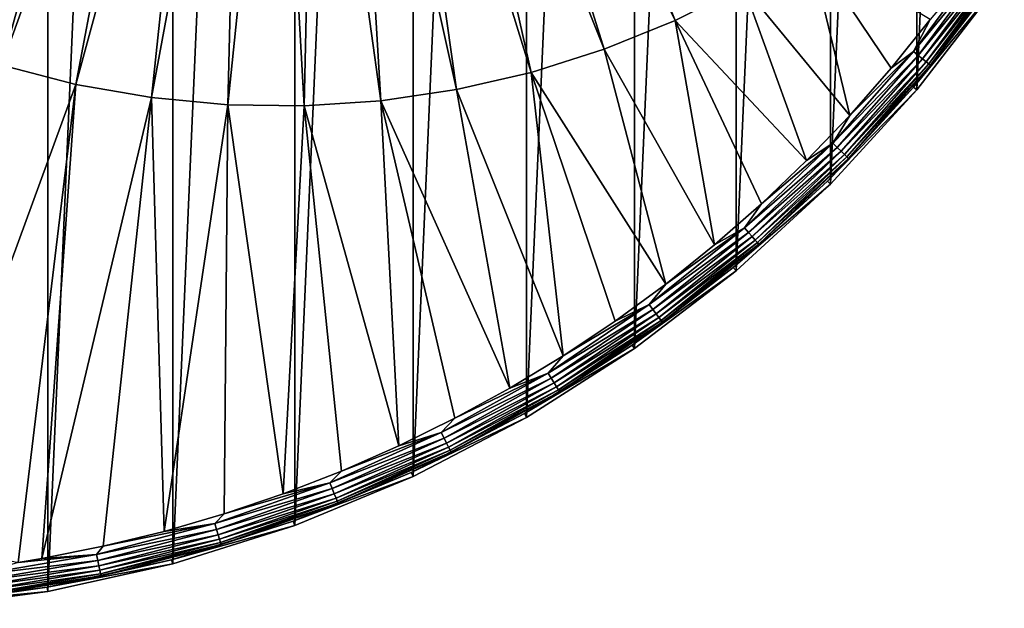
# Model space of a CAD drawing. Header units: metres. Extents: x -263 to 72, y -72 to 102.
# Tile 30 of 256: x 11 to 60, y -72 to -43. Entities that reach past the tile are written whole.
import ezdxf

# ---------------------------------------------------------------- set-up
doc = ezdxf.new("R2010")
doc.units = ezdxf.units.M
doc.layers.add('solid_FREE_STANDING_ONO_SW0004', color=7, linetype='CONTINUOUS')

msp = doc.modelspace()

# ---------------------------------------------------------------- linework, layer by layer
at = {"layer": 'solid_FREE_STANDING_ONO_SW0004'}
for points in [[(6.318729, -72.224121, -887), (6.318715, 72.224121, -887), (12.58952, 71.39856, -887)], [(12.589528, -71.398552, -887), (6.318729, -72.224121, -887), (12.58952, 71.39856, -887)], [(12.589528, -71.398552, -887), (12.58952, 71.39856, -887), (18.764444, 70.029602, -887)], [(18.764452, -70.029602, -887), (12.589528, -71.398552, -887), (18.764444, 70.029602, -887)], [(18.764452, -70.029602, -887), (18.764444, 70.029602, -887), (24.796396, 68.127739, -887)], [(24.7964, -68.127739, -887), (18.764452, -70.029602, -887), (24.796396, 68.127739, -887)], [(24.7964, -68.127739, -887), (24.796396, 68.127739, -887), (30.639791, 65.707329, -887)], [(30.63979, -65.707329, -887), (24.7964, -68.127739, -887), (30.639791, 65.707329, -887)], [(30.63979, -65.707329, -887), (30.639791, 65.707329, -887), (36.250072, 62.786797, -887)], [(36.250069, -62.7868, -887), (30.63979, -65.707329, -887), (36.250072, 62.786797, -887)], [(36.250069, -62.7868, -887), (36.250072, 62.786797, -887), (41.584316, 59.388508, -887)], [(41.584305, -59.388515, -887), (36.250069, -62.7868, -887), (41.584316, 59.388508, -887)], [(41.584305, -59.388515, -887), (41.584316, 59.388508, -887), (46.602028, 55.53828, -887)], [(46.602016, -55.538292, -887), (41.584305, -59.388515, -887), (46.602028, 55.53828, -887)], [(46.602016, -55.538292, -887), (46.602028, 55.53828, -887), (51.265244, 51.26524, -887)], [(51.265236, -51.265247, -887), (46.602016, -55.538292, -887), (51.265244, 51.26524, -887)], [(51.265236, -51.265247, -887), (51.265244, 51.26524, -887), (55.538288, 46.60202, -887)], [(55.538273, -46.602039, -887), (51.265236, -51.265247, -887), (55.538288, 46.60202, -887)], [(55.538273, -46.602039, -887), (55.538288, 46.60202, -887), (59.388515, 41.584305, -887)], [(59.388496, -41.584332, -887), (55.538273, -46.602039, -887), (59.388515, 41.584305, -887)], [(43.588123, -43.166878, -872.806458), (34.698601, -21.114952, -872.277954), (33.00515, -21.890327, -872.257629)], [(43.588123, -43.166878, -872.806458), (46.969528, -41.46653, -872.847107), (34.698601, -21.114952, -872.277954)], [(3.274412, -42.629646, -872.32251), (6.741474, -44.147694, -872.364136), (14.852813, -21.824759, -872.039673)], [(6.741474, -44.147694, -872.364136), (16.597321, -22.477173, -872.060608), (14.852813, -21.824759, -872.039673)], [(40.081848, -44.591995, -872.764404), (33.00515, -21.890327, -872.257629), (31.255974, -22.530121, -872.236633)], [(40.081848, -44.591995, -872.764404), (43.588123, -43.166878, -872.806458), (33.00515, -21.890327, -872.257629)], [(6.741474, -44.147694, -872.364136), (10.318592, -45.384258, -872.407043), (16.597321, -22.477173, -872.060608)], [(10.318592, -45.384258, -872.407043), (18.38773, -22.99037, -872.082092), (16.597321, -22.477173, -872.060608)], [(36.473053, -45.7328, -872.721069), (31.255974, -22.530121, -872.236633), (29.461906, -23.030371, -872.215088)], [(36.473053, -45.7328, -872.721069), (40.081848, -44.591995, -872.764404), (31.255974, -22.530121, -872.236633)], [(10.318592, -45.384258, -872.407043), (13.98296, -46.331463, -872.45105), (18.38773, -22.99037, -872.082092)], [(13.98296, -46.331463, -872.45105), (20.212946, -23.36117, -872.104004), (18.38773, -22.99037, -872.082092)], [(32.784748, -46.58202, -872.676758), (29.461906, -23.030371, -872.215088), (27.634058, -23.387978, -872.193115)], [(32.784748, -46.58202, -872.676758), (36.473053, -45.7328, -872.721069), (29.461906, -23.030371, -872.215088)], [(13.98296, -46.331463, -872.45105), (17.711212, -46.983261, -872.495789), (20.212946, -23.36117, -872.104004)], [(17.711212, -46.983261, -872.495789), (22.061668, -23.58728, -872.126221), (20.212946, -23.36117, -872.104004)], [(17.711212, -46.983261, -872.495789), (21.479582, -47.335499, -872.541077), (22.061668, -23.58728, -872.126221)], [(21.479582, -47.335499, -872.541077), (23.922445, -23.667295, -872.14856), (22.061668, -23.58728, -872.126221)], [(21.479582, -47.335499, -872.541077), (25.264038, -47.385929, -872.586487), (23.922445, -23.667295, -872.14856)], [(25.264038, -47.385929, -872.586487), (25.783751, -23.600725, -872.170898), (23.922445, -23.667295, -872.14856)], [(25.264038, -47.385929, -872.586487), (29.040453, -47.134235, -872.631836), (25.783751, -23.600725, -872.170898)], [(29.040453, -47.134235, -872.631836), (27.634058, -23.387978, -872.193115), (25.783751, -23.600725, -872.170898)], [(29.040453, -47.134235, -872.631836), (32.784748, -46.58202, -872.676758), (27.634058, -23.387978, -872.193115)], [(46.969528, -41.46653, -872.847107), (52.225483, -47.857605, -873.1203), (50.204502, -39.501801, -872.885925)], [(50.204502, -39.501801, -872.885925), (52.225483, -47.857605, -873.1203), (54.263439, -45.53384, -873.1203)], [(50.204502, -39.501801, -872.885925), (54.263439, -45.53384, -873.1203), (56.198093, -43.123383, -873.1203)], [(58.955151, -39.846725, -873.166809), (55.363525, -44.702923, -873.166809), (59.207043, -40.016975, -873.281555)], [(56.198093, -43.123383, -873.1203), (55.363525, -44.702923, -873.166809), (58.955151, -39.846725, -873.166809)], [(55.363525, -44.702923, -873.166809), (55.600071, -44.893925, -873.281555), (59.207043, -40.016975, -873.281555)], [(59.207043, -40.016975, -873.281555), (55.600071, -44.893925, -873.281555), (59.432556, -40.169395, -873.459045)], [(55.600071, -44.893925, -873.281555), (55.811848, -45.064919, -873.459045), (59.432556, -40.169395, -873.459045)], [(59.432556, -40.169395, -873.459045), (55.811848, -45.064919, -873.459045), (59.621105, -40.296833, -873.690979)], [(55.811848, -45.064919, -873.459045), (55.988911, -45.20789, -873.690979), (59.621105, -40.296833, -873.690979)], [(59.621105, -40.296833, -873.690979), (55.988911, -45.20789, -873.690979), (59.763844, -40.393311, -873.966553)], [(55.988911, -45.20789, -873.690979), (56.122952, -45.31612, -873.966553), (59.763844, -40.393311, -873.966553)], [(59.763844, -40.393311, -873.966553), (56.122952, -45.31612, -873.966553), (59.854073, -40.454292, -874.272705)], [(56.122952, -45.31612, -873.966553), (56.207684, -45.384533, -874.272705), (59.854073, -40.454292, -874.272705)], [(59.854073, -40.454292, -874.272705), (56.207684, -45.384533, -874.272705), (59.211128, -41.460075, -874.593201)], [(43.588123, -43.166878, -872.806458), (50.088123, -50.090237, -873.1203), (46.969528, -41.46653, -872.847107)], [(46.969528, -41.46653, -872.847107), (50.088123, -50.090237, -873.1203), (52.225483, -47.857605, -873.1203)], [(59.211128, -41.460075, -874.593201), (55.372326, -46.462898, -874.593201), (59.388496, -41.584332, -887)], [(56.207684, -45.384533, -874.272705), (55.372326, -46.462898, -874.593201), (59.211128, -41.460075, -874.593201)], [(55.372326, -46.462898, -874.593201), (55.538273, -46.602039, -887), (59.388496, -41.584332, -887)], [(40.081848, -44.591995, -872.764404), (45.531723, -54.265217, -873.1203), (43.588123, -43.166878, -872.806458)], [(43.588123, -43.166878, -872.806458), (45.531723, -54.265217, -873.1203), (47.855446, -52.227455, -873.1203)], [(43.588123, -43.166878, -872.806458), (47.855446, -52.227455, -873.1203), (50.088123, -50.090237, -873.1203)], [(56.198093, -43.123383, -873.1203), (54.263439, -45.53384, -873.1203), (55.363525, -44.702923, -873.166809)], [(36.473053, -45.7328, -872.721069), (43.121372, -56.199638, -873.1203), (40.081848, -44.591995, -872.764404)], [(40.081848, -44.591995, -872.764404), (43.121372, -56.199638, -873.1203), (45.531723, -54.265217, -873.1203)], [(55.363525, -44.702923, -873.166809), (51.373005, -49.237038, -873.166809), (55.600071, -44.893925, -873.281555)], [(52.225483, -47.857605, -873.1203), (51.373005, -49.237038, -873.166809), (55.363525, -44.702923, -873.166809)], [(54.263439, -45.53384, -873.1203), (52.225483, -47.857605, -873.1203), (55.363525, -44.702923, -873.166809)], [(51.373005, -49.237038, -873.166809), (51.592503, -49.447407, -873.281555), (55.600071, -44.893925, -873.281555)], [(55.600071, -44.893925, -873.281555), (51.592503, -49.447407, -873.281555), (55.811848, -45.064919, -873.459045)], [(51.592503, -49.447407, -873.281555), (51.789013, -49.635746, -873.459045), (55.811848, -45.064919, -873.459045)], [(55.811848, -45.064919, -873.459045), (51.789013, -49.635746, -873.459045), (55.988911, -45.20789, -873.690979)], [(51.789013, -49.635746, -873.459045), (51.953312, -49.793217, -873.690979), (55.988911, -45.20789, -873.690979)], [(55.988911, -45.20789, -873.690979), (51.953312, -49.793217, -873.690979), (56.122952, -45.31612, -873.966553)], [(5.776807, -68.758507, -873.056091), (13.98296, -46.331463, -872.45105), (10.318592, -45.384258, -872.407043)], [(32.784748, -46.58202, -872.676758), (38.059273, -59.743984, -873.1203), (36.473053, -45.7328, -872.721069)], [(36.473053, -45.7328, -872.721069), (38.059273, -59.743984, -873.1203), (40.628967, -58.027042, -873.1203)], [(36.473053, -45.7328, -872.721069), (40.628967, -58.027042, -873.1203), (43.121372, -56.199638, -873.1203)], [(51.953312, -49.793217, -873.690979), (52.077694, -49.912426, -873.966553), (56.122952, -45.31612, -873.966553)], [(56.122952, -45.31612, -873.966553), (52.077694, -49.912426, -873.966553), (56.207684, -45.384533, -874.272705)], [(52.077694, -49.912426, -873.966553), (52.156319, -49.987782, -874.272705), (56.207684, -45.384533, -874.272705)], [(56.207684, -45.384533, -874.272705), (52.156319, -49.987782, -874.272705), (55.372326, -46.462898, -874.593201)], [(5.776807, -68.758507, -873.056091), (11.11867, -69.958748, -873.1203), (13.98296, -46.331463, -872.45105)], [(13.98296, -46.331463, -872.45105), (11.11867, -69.958748, -873.1203), (12.30056, -69.760643, -873.1203)], [(13.98296, -46.331463, -872.45105), (12.30056, -69.760643, -873.1203), (17.711212, -46.983261, -872.495789)], [(29.040453, -47.134235, -872.631836), (35.417152, -61.347183, -873.1203), (32.784748, -46.58202, -872.676758)], [(32.784748, -46.58202, -872.676758), (35.417152, -61.347183, -873.1203), (38.059273, -59.743984, -873.1203)], [(55.372326, -46.462898, -874.593201), (51.11211, -51.11211, -874.593201), (55.538273, -46.602039, -887)], [(52.156319, -49.987782, -874.272705), (51.11211, -51.11211, -874.593201), (55.372326, -46.462898, -874.593201)], [(51.11211, -51.11211, -874.593201), (51.265236, -51.265247, -887), (55.538273, -46.602039, -887)], [(17.711212, -46.983261, -872.495789), (12.30056, -69.760643, -873.1203), (15.331615, -69.157738, -873.1203)], [(17.711212, -46.983261, -872.495789), (15.331615, -69.157738, -873.1203), (18.333475, -68.423203, -873.1203)], [(17.711212, -46.983261, -872.495789), (18.333475, -68.423203, -873.1203), (21.479582, -47.335499, -872.541077)], [(25.264038, -47.385929, -872.586487), (29.935894, -64.200424, -873.1203), (29.040453, -47.134235, -872.631836)], [(29.040453, -47.134235, -872.631836), (29.935894, -64.200424, -873.1203), (32.707638, -62.833599, -873.1203)], [(29.040453, -47.134235, -872.631836), (32.707638, -62.833599, -873.1203), (35.417152, -61.347183, -873.1203)], [(21.479582, -47.335499, -872.541077), (18.333475, -68.423203, -873.1203), (21.300444, -67.558441, -873.1203)], [(21.479582, -47.335499, -872.541077), (21.300444, -67.558441, -873.1203), (24.226862, -66.565086, -873.1203)], [(21.479582, -47.335499, -872.541077), (24.226862, -66.565086, -873.1203), (25.264038, -47.385929, -872.586487)], [(25.264038, -47.385929, -872.586487), (24.226862, -66.565086, -873.1203), (27.107168, -65.44503, -873.1203)], [(25.264038, -47.385929, -872.586487), (27.107168, -65.44503, -873.1203), (29.935894, -64.200424, -873.1203)], [(52.225483, -47.857605, -873.1203), (50.088123, -50.090237, -873.1203), (51.373005, -49.237038, -873.166809)], [(51.373005, -49.237038, -873.166809), (47.012341, -53.416393, -873.166809), (51.592503, -49.447407, -873.281555)], [(47.855446, -52.227455, -873.1203), (47.012341, -53.416393, -873.166809), (51.373005, -49.237038, -873.166809)], [(47.012341, -53.416393, -873.166809), (47.213207, -53.644623, -873.281555), (51.592503, -49.447407, -873.281555)], [(51.592503, -49.447407, -873.281555), (47.213207, -53.644623, -873.281555), (51.789013, -49.635746, -873.459045)], [(50.088123, -50.090237, -873.1203), (47.855446, -52.227455, -873.1203), (51.373005, -49.237038, -873.166809)], [(47.213207, -53.644623, -873.281555), (47.393036, -53.848949, -873.459045), (51.789013, -49.635746, -873.459045)], [(51.789013, -49.635746, -873.459045), (47.393036, -53.848949, -873.459045), (51.953312, -49.793217, -873.690979)], [(47.393036, -53.848949, -873.459045), (47.543392, -54.019787, -873.690979), (51.953312, -49.793217, -873.690979)], [(51.953312, -49.793217, -873.690979), (47.543392, -54.019787, -873.690979), (52.077694, -49.912426, -873.966553)], [(47.543392, -54.019787, -873.690979), (47.657215, -54.149113, -873.966553), (52.077694, -49.912426, -873.966553)], [(52.077694, -49.912426, -873.966553), (47.657215, -54.149113, -873.966553), (52.156319, -49.987782, -874.272705)], [(47.657215, -54.149113, -873.966553), (47.729164, -54.230865, -874.272705), (52.156319, -49.987782, -874.272705)], [(52.156319, -49.987782, -874.272705), (47.729164, -54.230865, -874.272705), (51.11211, -51.11211, -874.593201)], [(51.11211, -51.11211, -874.593201), (46.462898, -55.372326, -874.593201), (51.265236, -51.265247, -887)], [(47.729164, -54.230865, -874.272705), (46.462898, -55.372326, -874.593201), (51.11211, -51.11211, -874.593201)], [(46.462898, -55.372326, -874.593201), (46.602016, -55.538292, -887), (51.265236, -51.265247, -887)], [(47.855446, -52.227455, -873.1203), (45.531723, -54.265217, -873.1203), (47.012341, -53.416393, -873.166809)], [(47.012341, -53.416393, -873.166809), (42.31295, -57.210884, -873.166809), (47.213207, -53.644623, -873.281555)], [(43.121372, -56.199638, -873.1203), (42.31295, -57.210884, -873.166809), (47.012341, -53.416393, -873.166809)], [(45.531723, -54.265217, -873.1203), (43.121372, -56.199638, -873.1203), (47.012341, -53.416393, -873.166809)], [(42.31295, -57.210884, -873.166809), (42.493736, -57.455326, -873.281555), (47.213207, -53.644623, -873.281555)], [(47.213207, -53.644623, -873.281555), (42.493736, -57.455326, -873.281555), (47.393036, -53.848949, -873.459045)], [(42.493736, -57.455326, -873.281555), (42.655594, -57.674168, -873.459045), (47.393036, -53.848949, -873.459045)], [(47.393036, -53.848949, -873.459045), (42.655594, -57.674168, -873.459045), (47.543392, -54.019787, -873.690979)], [(42.655594, -57.674168, -873.459045), (42.790916, -57.85714, -873.690979), (47.543392, -54.019787, -873.690979)], [(47.543392, -54.019787, -873.690979), (42.790916, -57.85714, -873.690979), (47.657215, -54.149113, -873.966553)], [(42.790916, -57.85714, -873.690979), (42.893364, -57.995655, -873.966553), (47.657215, -54.149113, -873.966553)], [(47.657215, -54.149113, -873.966553), (42.893364, -57.995655, -873.966553), (47.729164, -54.230865, -874.272705)], [(42.893364, -57.995655, -873.966553), (42.958118, -58.083214, -874.272705), (47.729164, -54.230865, -874.272705)], [(47.729164, -54.230865, -874.272705), (42.958118, -58.083214, -874.272705), (46.462898, -55.372326, -874.593201)], [(46.462898, -55.372326, -874.593201), (41.460079, -59.211124, -874.593201), (46.602016, -55.538292, -887)], [(42.958118, -58.083214, -874.272705), (41.460079, -59.211124, -874.593201), (46.462898, -55.372326, -874.593201)], [(41.460079, -59.211124, -874.593201), (41.584305, -59.388515, -887), (46.602016, -55.538292, -887)], [(43.121372, -56.199638, -873.1203), (40.628967, -58.027042, -873.1203), (42.31295, -57.210884, -873.166809)], [(42.31295, -57.210884, -873.166809), (37.308697, -60.59317, -873.166809), (42.493736, -57.455326, -873.281555)], [(38.059273, -59.743984, -873.1203), (37.308697, -60.59317, -873.166809), (42.31295, -57.210884, -873.166809)], [(40.628967, -58.027042, -873.1203), (38.059273, -59.743984, -873.1203), (42.31295, -57.210884, -873.166809)], [(37.308697, -60.59317, -873.166809), (37.468102, -60.852062, -873.281555), (42.493736, -57.455326, -873.281555)], [(42.493736, -57.455326, -873.281555), (37.468102, -60.852062, -873.281555), (42.655594, -57.674168, -873.459045)], [(37.468102, -60.852062, -873.281555), (37.610813, -61.083843, -873.459045), (42.655594, -57.674168, -873.459045)], [(42.655594, -57.674168, -873.459045), (37.610813, -61.083843, -873.459045), (42.790916, -57.85714, -873.690979)], [(37.610813, -61.083843, -873.459045), (37.730133, -61.277634, -873.690979), (42.790916, -57.85714, -873.690979)], [(42.790916, -57.85714, -873.690979), (37.730133, -61.277634, -873.690979), (42.893364, -57.995655, -873.966553)], [(37.730133, -61.277634, -873.690979), (37.820465, -61.424335, -873.966553), (42.893364, -57.995655, -873.966553)], [(42.893364, -57.995655, -873.966553), (37.820465, -61.424335, -873.966553), (42.958118, -58.083214, -874.272705)], [(37.820465, -61.424335, -873.966553), (37.877563, -61.517071, -874.272705), (42.958118, -58.083214, -874.272705)], [(42.958118, -58.083214, -874.272705), (37.877563, -61.517071, -874.272705), (41.460079, -59.211124, -874.593201)], [(41.460079, -59.211124, -874.593201), (36.14172, -62.599293, -874.593201), (41.584305, -59.388515, -887)], [(37.877563, -61.517071, -874.272705), (36.14172, -62.599293, -874.593201), (41.460079, -59.211124, -874.593201)], [(38.059273, -59.743984, -873.1203), (35.417152, -61.347183, -873.1203), (37.308697, -60.59317, -873.166809)], [(36.14172, -62.599293, -874.593201), (36.250069, -62.7868, -887), (41.584305, -59.388515, -887)], [(37.308697, -60.59317, -873.166809), (32.035629, -63.538883, -873.166809), (37.468102, -60.852062, -873.281555)], [(32.707638, -62.833599, -873.1203), (32.035629, -63.538883, -873.166809), (37.308697, -60.59317, -873.166809)], [(35.417152, -61.347183, -873.1203), (32.707638, -62.833599, -873.1203), (37.308697, -60.59317, -873.166809)], [(32.035629, -63.538883, -873.166809), (32.172508, -63.81036, -873.281555), (37.468102, -60.852062, -873.281555)], [(37.468102, -60.852062, -873.281555), (32.172508, -63.81036, -873.281555), (37.610813, -61.083843, -873.459045)], [(32.172508, -63.81036, -873.281555), (32.295048, -64.053406, -873.459045), (37.610813, -61.083843, -873.459045)], [(37.610813, -61.083843, -873.459045), (32.295048, -64.053406, -873.459045), (37.730133, -61.277634, -873.690979)], [(32.295048, -64.053406, -873.459045), (32.397507, -64.256615, -873.690979), (37.730133, -61.277634, -873.690979)], [(37.730133, -61.277634, -873.690979), (32.397507, -64.256615, -873.690979), (37.820465, -61.424335, -873.966553)], [(32.397507, -64.256615, -873.690979), (32.475067, -64.410454, -873.966553), (37.820465, -61.424335, -873.966553)], [(37.820465, -61.424335, -873.966553), (32.475067, -64.410454, -873.966553), (37.877563, -61.517071, -874.272705)], [(32.475067, -64.410454, -873.966553), (32.524097, -64.507698, -874.272705), (37.877563, -61.517071, -874.272705)], [(37.877563, -61.517071, -874.272705), (32.524097, -64.507698, -874.272705), (36.14172, -62.599293, -874.593201)], [(36.14172, -62.599293, -874.593201), (30.548302, -65.51104, -874.593201), (36.250069, -62.7868, -887)], [(32.524097, -64.507698, -874.272705), (30.548302, -65.51104, -874.593201), (36.14172, -62.599293, -874.593201)], [(32.707638, -62.833599, -873.1203), (29.935894, -64.200424, -873.1203), (32.035629, -63.538883, -873.166809)], [(30.548302, -65.51104, -874.593201), (30.63979, -65.707329, -887), (36.250069, -62.7868, -887)], [(32.035629, -63.538883, -873.166809), (26.531748, -66.026794, -873.166809), (32.172508, -63.81036, -873.281555)], [(27.107168, -65.44503, -873.1203), (26.531748, -66.026794, -873.166809), (32.035629, -63.538883, -873.166809)], [(29.935894, -64.200424, -873.1203), (27.107168, -65.44503, -873.1203), (32.035629, -63.538883, -873.166809)], [(26.531748, -66.026794, -873.166809), (26.645109, -66.308899, -873.281555), (32.172508, -63.81036, -873.281555)], [(32.172508, -63.81036, -873.281555), (26.645109, -66.308899, -873.281555), (32.295048, -64.053406, -873.459045)], [(26.645109, -66.308899, -873.281555), (26.746597, -66.561462, -873.459045), (32.295048, -64.053406, -873.459045)], [(32.295048, -64.053406, -873.459045), (26.746597, -66.561462, -873.459045), (32.397507, -64.256615, -873.690979)], [(26.746597, -66.561462, -873.459045), (26.831451, -66.772636, -873.690979), (32.397507, -64.256615, -873.690979)], [(32.397507, -64.256615, -873.690979), (26.831451, -66.772636, -873.690979), (32.475067, -64.410454, -873.966553)], [(26.831451, -66.772636, -873.690979), (26.895687, -66.932495, -873.966553), (32.475067, -64.410454, -873.966553)], [(32.475067, -64.410454, -873.966553), (26.895687, -66.932495, -873.966553), (32.524097, -64.507698, -874.272705)], [(26.895687, -66.932495, -873.966553), (26.936293, -67.033539, -874.272705), (32.524097, -64.507698, -874.272705)], [(32.524097, -64.507698, -874.272705), (26.936293, -67.033539, -874.272705), (30.548302, -65.51104, -874.593201)], [(27.107168, -65.44503, -873.1203), (24.226862, -66.565086, -873.1203), (26.531748, -66.026794, -873.166809)], [(30.548302, -65.51104, -874.593201), (24.722393, -67.92421, -874.593201), (30.63979, -65.707329, -887)], [(26.936293, -67.033539, -874.272705), (24.722393, -67.92421, -874.593201), (30.548302, -65.51104, -874.593201)], [(26.531748, -66.026794, -873.166809), (20.836704, -68.038979, -873.166809), (26.645109, -66.308899, -873.281555)], [(21.300444, -67.558441, -873.1203), (20.836704, -68.038979, -873.166809), (26.531748, -66.026794, -873.166809)], [(24.226862, -66.565086, -873.1203), (21.300444, -67.558441, -873.1203), (26.531748, -66.026794, -873.166809)], [(24.722393, -67.92421, -874.593201), (24.7964, -68.127739, -887), (30.63979, -65.707329, -887)], [(20.836704, -68.038979, -873.166809), (20.925732, -68.329689, -873.281555), (26.645109, -66.308899, -873.281555)], [(26.645109, -66.308899, -873.281555), (20.925732, -68.329689, -873.281555), (26.746597, -66.561462, -873.459045)], [(20.925732, -68.329689, -873.281555), (21.005436, -68.589951, -873.459045), (26.746597, -66.561462, -873.459045)], [(26.746597, -66.561462, -873.459045), (21.005436, -68.589951, -873.459045), (26.831451, -66.772636, -873.690979)], [(21.005436, -68.589951, -873.459045), (21.072075, -68.807549, -873.690979), (26.831451, -66.772636, -873.690979)], [(26.831451, -66.772636, -873.690979), (21.072075, -68.807549, -873.690979), (26.895687, -66.932495, -873.966553)], [(21.072075, -68.807549, -873.690979), (21.122524, -68.972282, -873.966553), (26.895687, -66.932495, -873.966553)], [(26.895687, -66.932495, -873.966553), (21.122524, -68.972282, -873.966553), (26.936293, -67.033539, -874.272705)], [(21.122524, -68.972282, -873.966553), (21.154413, -69.076408, -874.272705), (26.936293, -67.033539, -874.272705)], [(26.936293, -67.033539, -874.272705), (21.154413, -69.076408, -874.272705), (24.722393, -67.92421, -874.593201)], [(21.300444, -67.558441, -873.1203), (18.333475, -68.423203, -873.1203), (20.836704, -68.038979, -873.166809)], [(20.836704, -68.038979, -873.166809), (14.99153, -69.560944, -873.166809), (20.925732, -68.329689, -873.281555)], [(15.331615, -69.157738, -873.1203), (14.99153, -69.560944, -873.166809), (20.836704, -68.038979, -873.166809)], [(18.333475, -68.423203, -873.1203), (15.331615, -69.157738, -873.1203), (20.836704, -68.038979, -873.166809)], [(24.722393, -67.92421, -874.593201), (18.708332, -69.820442, -874.593201), (24.7964, -68.127739, -887)], [(21.154413, -69.076408, -874.272705), (18.708332, -69.820442, -874.593201), (24.722393, -67.92421, -874.593201)], [(14.99153, -69.560944, -873.166809), (15.055584, -69.858154, -873.281555), (20.925732, -68.329689, -873.281555)], [(20.925732, -68.329689, -873.281555), (15.055584, -69.858154, -873.281555), (21.005436, -68.589951, -873.459045)], [(15.055584, -69.858154, -873.281555), (15.112929, -70.124237, -873.459045), (21.005436, -68.589951, -873.459045)], [(21.005436, -68.589951, -873.459045), (15.112929, -70.124237, -873.459045), (21.072075, -68.807549, -873.690979)], [(18.708332, -69.820442, -874.593201), (18.764452, -70.029602, -887), (24.7964, -68.127739, -887)], [(15.112929, -70.124237, -873.459045), (15.160875, -70.34671, -873.690979), (21.072075, -68.807549, -873.690979)], [(21.072075, -68.807549, -873.690979), (15.160875, -70.34671, -873.690979), (21.122524, -68.972282, -873.966553)], [(15.160875, -70.34671, -873.690979), (15.197171, -70.515121, -873.966553), (21.122524, -68.972282, -873.966553)], [(21.122524, -68.972282, -873.966553), (15.197171, -70.515121, -873.966553), (21.154413, -69.076408, -874.272705)], [(15.197171, -70.515121, -873.966553), (15.220115, -70.621582, -874.272705), (21.154413, -69.076408, -874.272705)], [(21.154413, -69.076408, -874.272705), (15.220115, -70.621582, -874.272705), (18.708332, -69.820442, -874.593201)], [(14.99153, -69.560944, -873.166809), (9.038343, -70.581726, -873.166809), (15.055584, -69.858154, -873.281555)], [(11.11867, -69.958748, -873.1203), (9.038343, -70.581726, -873.166809), (14.99153, -69.560944, -873.166809)], [(12.30056, -69.760643, -873.1203), (11.11867, -69.958748, -873.1203), (14.99153, -69.560944, -873.166809)], [(15.331615, -69.157738, -873.1203), (12.30056, -69.760643, -873.1203), (14.99153, -69.560944, -873.166809)], [(9.038343, -70.581726, -873.166809), (9.076961, -70.883293, -873.281555), (15.055584, -69.858154, -873.281555)], [(15.055584, -69.858154, -873.281555), (9.076961, -70.883293, -873.281555), (15.112929, -70.124237, -873.459045)], [(18.708332, -69.820442, -874.593201), (12.551889, -71.185287, -874.593201), (18.764452, -70.029602, -887)], [(15.220115, -70.621582, -874.272705), (12.551889, -71.185287, -874.593201), (18.708332, -69.820442, -874.593201)], [(12.551889, -71.185287, -874.593201), (12.589528, -71.398552, -887), (18.764452, -70.029602, -887)], [(9.076961, -70.883293, -873.281555), (9.111534, -71.153282, -873.459045), (15.112929, -70.124237, -873.459045)], [(15.112929, -70.124237, -873.459045), (9.111534, -71.153282, -873.459045), (15.160875, -70.34671, -873.690979)], [(9.111534, -71.153282, -873.459045), (9.14044, -71.379013, -873.690979), (15.160875, -70.34671, -873.690979)], [(15.160875, -70.34671, -873.690979), (9.14044, -71.379013, -873.690979), (15.197171, -70.515121, -873.966553)], [(9.14044, -71.379013, -873.690979), (9.162323, -71.549904, -873.966553), (15.197171, -70.515121, -873.966553)], [(15.197171, -70.515121, -873.966553), (9.162323, -71.549904, -873.966553), (15.220115, -70.621582, -874.272705)], [(9.162323, -71.549904, -873.966553), (9.176156, -71.657921, -874.272705), (15.220115, -70.621582, -874.272705)], [(15.220115, -70.621582, -874.272705), (9.176156, -71.657921, -874.272705), (12.551889, -71.185287, -874.593201)], [(12.551889, -71.185287, -874.593201), (6.299919, -72.008377, -874.593201), (12.589528, -71.398552, -887)], [(9.176156, -71.657921, -874.272705), (6.299919, -72.008377, -874.593201), (12.551889, -71.185287, -874.593201)], [(6.299919, -72.008377, -874.593201), (6.318729, -72.224121, -887), (12.589528, -71.398552, -887)]]:
    msp.add_3dface(points, dxfattribs=at)

doc.saveas('drawing.dxf')
